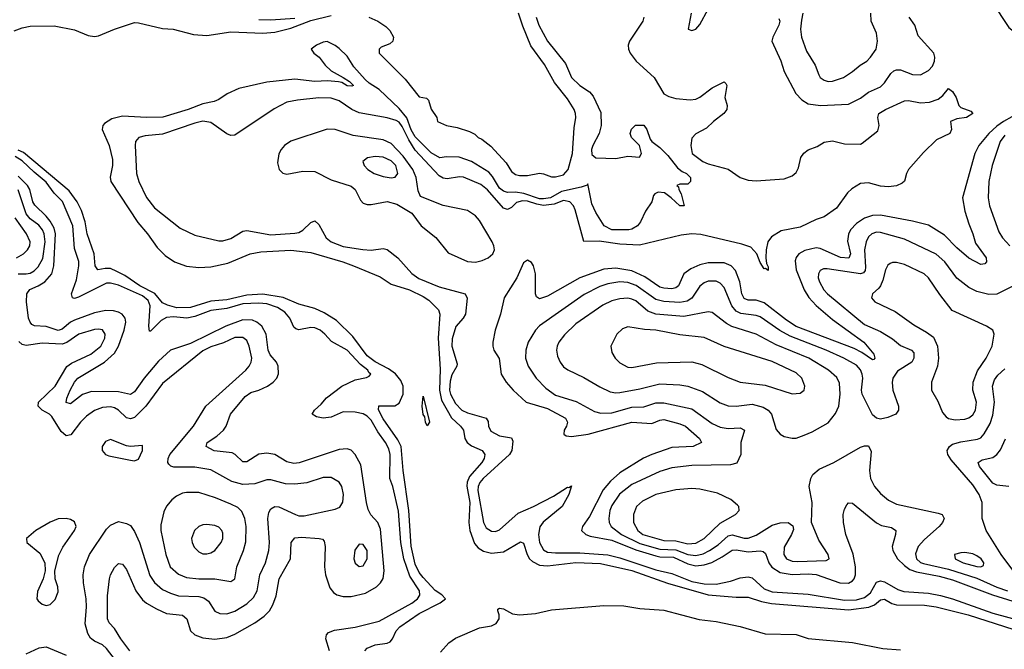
# Model space of a CAD drawing. Header units: inches. Extents: x 1173000 to 1307049, y 522583 to 678455.
# Tile 23 of 256: x 1192857 to 1197768, y 544038 to 547177. Entities that reach past the tile are written whole.
import ezdxf

# ---------------------------------------------------------------- set-up
doc = ezdxf.new("R2010")
doc.units = ezdxf.units.IN
doc.header["$MEASUREMENT"] = 0
doc.layers.add('B1594', color=7, linetype='Continuous')

msp = doc.modelspace()

# ---------------------------------------------------------------- linework, layer by layer
at = {"layer": 'B1594', "color": 5}
for points, elevation in [([(1197706, 547266), (1197790, 547139), (1197830, 547107.1), (1197870, 547095.9), (1198010, 547098.9), (1198108.8, 547108.8), (1198190, 547085.9), (1198250, 547081.8), (1198305.4, 547094.6), (1198390, 547124.7), (1198470, 547172.3), (1198490, 547177.3), (1198570, 547175.3), (1198627.1, 547192.9)], 720), ([(1192830, 547122.3), (1192870, 547137.3), (1192910, 547145.7), (1193030, 547147.5), (1193130, 547127.4), (1193199.1, 547099.1), (1193230, 547093.8), (1193250, 547097.3), (1193330, 547130.2), (1193430, 547162.8), (1193450, 547162), (1193570, 547133.1), (1193622, 547130), (1193724.2, 547104.2), (1193790, 547098.2), (1193910, 547117.2), (1194070, 547110.7), (1194130, 547114.8), (1194210, 547135.4), (1194310, 547172.8), (1194410, 547198.3)], 660), ([(1195433.6, 547190), (1195446.2, 547150), (1195490, 547071.2), (1195579.1, 546959.1), (1195608.9, 546888.9), (1195650.2, 546850), (1195698.4, 546818.4), (1195716.9, 546796.9), (1195755.2, 546715.2), (1195757.6, 546650), (1195747.2, 546610), (1195716, 546550), (1195709.6, 546530), (1195710, 546506), (1195730, 546488.9), (1195830, 546484.7), (1195890, 546497.6), (1195948, 546492), (1195958, 546510), (1195948.7, 546550), (1195908, 546590), (1195902, 546610), (1195908.4, 546631.6), (1195928.4, 546651.6), (1195970, 546651.3), (1195984.7, 546630), (1196002, 546582), (1196010.6, 546570.6), (1196050, 546541), (1196090, 546501), (1196138.5, 546438.5), (1196160.5, 546420.5), (1196182, 546410), (1196202, 546390), (1196202, 546370), (1196190, 546358), (1196150, 546358), (1196134, 546350), (1196143.6, 546343.6), (1196144, 546330), (1196156, 546310), (1196171, 546249), (1196150, 546249.6), (1196106.6, 546290), (1196073.5, 546313.5), (1196042, 546318), (1196024.7, 546310), (1196018.8, 546301.2), (1196010.5, 546270), (1195977.5, 546222.5), (1195953.4, 546170), (1195938.9, 546150), (1195910, 546133), (1195894.8, 546130), (1195810, 546129.2), (1195772.1, 546150), (1195730, 546216.4), (1195710, 546258.7), (1195690, 546359), (1195687.4, 546352.6), (1195657.9, 546342.1), (1195558.6, 546321.4), (1195504.1, 546290), (1195470, 546283.5), (1195450, 546283.7), (1195371.6, 546311.6), (1195330, 546316.9), (1195290, 546315.9), (1195270, 546322.3), (1195250, 546337.5), (1195215.6, 546395.6), (1195196.6, 546416.6), (1195110, 546469.8), (1195048.6, 546491.4), (1194986.4, 546493.6), (1194951.8, 546488.2), (1194910, 546514.3), (1194830, 546594), (1194810, 546627.7), (1194787.9, 546687.9), (1194750, 546735.1), (1194650, 546829.5), (1194600.6, 546860.6), (1194580, 546880), (1194523, 546943), (1194490, 546995.3), (1194450, 547034), (1194430, 547049.5), (1194390, 547069.2), (1194370, 547065.2), (1194338, 547050), (1194311, 547030), (1194324.7, 547010), (1194350.5, 546990.5), (1194380.7, 546950), (1194410, 546922.8), (1194471.3, 546890), (1194502, 546870), (1194522, 546850), (1194514, 546846), (1194490, 546847.8), (1194464.1, 546864.1), (1194447.2, 546867.2), (1194391.9, 546871.9), (1194330, 546869.1), (1194230, 546880.4), (1194090, 546866.6), (1193950, 546834.3), (1193891.4, 546808.6), (1193850, 546779.6), (1193826.8, 546770), (1193770, 546758), (1193697.1, 546730), (1193571.2, 546691.2), (1193490, 546689.9), (1193370, 546696.4), (1193317.5, 546682.5), (1193280.3, 546659.7), (1193272, 546650), (1193269.3, 546630), (1193302.8, 546550), (1193319.9, 546479.9), (1193319.6, 546450), (1193307.8, 546392.2), (1193311.4, 546370), (1193446.6, 546166.6), (1193494.2, 546110), (1193542.4, 546042.4), (1193582.4, 546002.4), (1193630, 545970.9), (1193689, 545949), (1193750, 545941.6), (1193810, 545945.5), (1193895.8, 545964.2), (1194007, 546010), (1194060.6, 546019.4), (1194210, 546028.9), (1194310, 546016.8), (1194469.1, 545970), (1194521.5, 545950), (1194655.3, 545895.3), (1194710, 545859.3), (1194800.7, 545830), (1194870, 545797.9), (1194898.5, 545778.5), (1194945.4, 545730), (1194953.4, 545710), (1194943.5, 545590), (1194954.9, 545434.9), (1194950.8, 545330), (1194960.5, 545280.5), (1195011.5, 545191.5), (1195056.3, 545150), (1195070.1, 545130.1), (1195077.9, 545090), (1195089.2, 545069.2), (1195110, 545052.2), (1195163.1, 545030), (1195176.9, 545010), (1195173.9, 544990), (1195162.3, 544970), (1195099.9, 544900.1), (1195089, 544871), (1195087.8, 544852.2), (1195102, 544770), (1195096.8, 544670), (1195102.4, 544630), (1195126, 544566), (1195144.1, 544544.1), (1195170, 544527.7), (1195210, 544518.1), (1195270, 544524.8), (1195354.1, 544574.1), (1195370, 544567.7), (1195388.4, 544510), (1195400.2, 544490), (1195415.4, 544475.4), (1195450, 544458.1), (1195490, 544454.7), (1195630, 544470.9), (1195754.1, 544465.9), (1195910, 544431.8), (1196088, 544368), (1196290, 544309.4), (1196430, 544297.5), (1196490, 544297.6), (1196556, 544276), (1196606.8, 544266.8), (1196990, 544234.4), (1197091.3, 544248.7), (1197120.2, 544259.8), (1197150, 544285.2), (1197170, 544287.8), (1197207.3, 544267.3), (1197230, 544260.5), (1197370, 544257.4), (1197428, 544250), (1197588, 544210), (1197950, 544093)], 660), ([(1195969.5, 547190), (1195965.2, 547170), (1195898.2, 547070), (1195891.3, 547050), (1195893, 547030), (1195901, 547010), (1195932.1, 546970), (1196021.9, 546890), (1196070, 546808.6), (1196095.2, 546795.2), (1196130, 546784.7), (1196201.8, 546778.2), (1196230, 546780.4), (1196250, 546790.7), (1196310, 546837.9), (1196370, 546867.2), (1196379.3, 546859.3), (1196384, 546850), (1196374.4, 546790), (1196384.7, 546750), (1196383.5, 546730), (1196369.2, 546710), (1196316.8, 546670), (1196282.9, 546637.1), (1196230, 546607.6), (1196210, 546587), (1196203.5, 546550), (1196210.9, 546510), (1196263.5, 546470), (1196290, 546458.9), (1196390, 546432.6), (1196450, 546390.4), (1196490, 546377.2), (1196530, 546373.8), (1196670, 546384.7), (1196710, 546399.2), (1196730, 546414.8), (1196740.8, 546439.2), (1196752.6, 546490), (1196767.3, 546512.7), (1196790, 546528), (1196834.7, 546545.3), (1196870, 546566.6), (1196910, 546573.4), (1196970, 546557.8), (1197050, 546557), (1197058.1, 546561.9), (1197136.6, 546623.4), (1197143.7, 546650), (1197136.9, 546690), (1197142.6, 546710), (1197174.5, 546730), (1197270, 546772.9), (1197290, 546774.3), (1197350, 546763.3), (1197394.2, 546765.8), (1197438, 546782), (1197461.1, 546798.9), (1197490, 546834.4), (1197510, 546819.3), (1197527, 546790), (1197541.3, 546750), (1197550, 546740.4), (1197601.4, 546721.4), (1197610.3, 546710), (1197578.8, 546690), (1197530, 546683.5), (1197498.8, 546670), (1197503.8, 546630), (1197495.5, 546610), (1197430, 546579.1), (1197364.7, 546515.3), (1197290.3, 546430), (1197279, 546410), (1197270, 546372.3), (1197258, 546362), (1197230, 546348.6), (1197190, 546343.6), (1197150, 546347.3), (1197090, 546364.1), (1197050, 546359.9), (1197006.4, 546333.6), (1196986.2, 546313.8), (1196930, 546238.3), (1196870, 546194.4), (1196830, 546181.4), (1196750, 546143.6), (1196655.5, 546124.5), (1196605.8, 546094.2), (1196588.4, 546070), (1196580.1, 546030), (1196578, 545990), (1196582.1, 545962.1), (1196590, 545944.7), (1196590, 545926.9), (1196576.9, 545936.9), (1196570, 545935.6), (1196550, 545967.6), (1196534, 546010), (1196502.7, 546042.7), (1196458.6, 546058.6), (1196253.8, 546106.2), (1196210, 546109.9), (1196156.6, 546103.4), (1195947.6, 546052.4), (1195850, 546058.9), (1195746.9, 546073.1), (1195670.9, 546070.9), (1195628.1, 546230), (1195619.9, 546250), (1195600.3, 546270), (1195570, 546276.7), (1195522.3, 546257.7), (1195470, 546251.6), (1195436.9, 546256.9), (1195390, 546272.5), (1195365.5, 546274.5), (1195334.4, 546265.6), (1195310, 546241.7), (1195290, 546231.2), (1195270, 546237.8), (1195190, 546329.5), (1195156.3, 546356.3), (1195070, 546392.2), (1195050, 546394.3), (1194990, 546383.2), (1194970, 546387.4), (1194950, 546398.6), (1194830, 546527), (1194797.8, 546577.8), (1194765.1, 546645.1), (1194750, 546665.7), (1194735.5, 546675.5), (1194690, 546688.9), (1194550, 546713.2), (1194513.6, 546730), (1194450, 546772.8), (1194410, 546786.7), (1194350, 546788.2), (1194243.6, 546776.4), (1194190, 546765.5), (1194126.2, 546733.8), (1193930, 546601.4), (1193910, 546600.6), (1193890, 546607.9), (1193810, 546665.4), (1193770, 546671.7), (1193730, 546662.2), (1193570, 546605.9), (1193482.4, 546597.6), (1193452.2, 546590), (1193435.4, 546570), (1193433.5, 546550), (1193439.8, 546410), (1193450.9, 546370), (1193490.6, 546290.6), (1193530, 546239.7), (1193657.4, 546137.4), (1193730, 546102.7), (1193850, 546075.2), (1193870, 546075), (1193910, 546087.1), (1193970, 546123.6), (1193990, 546126.9), (1194110, 546104.2), (1194230, 546112.6), (1194250, 546116.6), (1194270, 546127.2), (1194310, 546166.2), (1194330, 546174.4), (1194350, 546156), (1194386.4, 546090), (1194410, 546069.1), (1194470, 546046.9), (1194568.8, 546031.2), (1194610, 546028.6), (1194670, 546037.2), (1194690, 546031.9), (1194742.7, 545990), (1194812.7, 545912.7), (1194847.3, 545887.4), (1194950, 545845.4), (1195079, 545810), (1195088.8, 545788.8), (1195080.1, 545710), (1195069, 545690), (1195032.2, 545647.8), (1195014, 545586), (1195012.3, 545550), (1195038.5, 545461.5), (1195038, 545450), (1195012.7, 545407.3), (1195004.2, 545375.8), (1195000.9, 545330), (1195005.7, 545310), (1195030, 545263.4), (1195062.5, 545230), (1195090, 545216.4), (1195183.9, 545190), (1195193.5, 545173.5), (1195196.1, 545150), (1195206.5, 545126.5), (1195250, 545101.9), (1195310, 545092.1), (1195316.7, 545076.7), (1195311.3, 545030), (1195300.1, 545010), (1195168.7, 544890), (1195152.6, 544870), (1195143.8, 544850), (1195141.6, 544830), (1195169.6, 544670), (1195184.4, 544644.4), (1195210, 544627.5), (1195230, 544625.3), (1195250, 544633.2), (1195343, 544717), (1195420.2, 544750), (1195518.8, 544801.2), (1195590, 544847.2), (1195595.5, 544844.5), (1195610, 544852.7), (1195596, 544810), (1195563, 544750), (1195467.3, 544672.7), (1195450.6, 544649.4), (1195444.6, 544610), (1195450.4, 544570), (1195470, 544533.9), (1195490, 544522.9), (1195530, 544518.8), (1195650, 544519.5), (1195790, 544509.4), (1195850, 544493.9), (1196030, 544433.9), (1196110, 544416.6), (1196210, 544376.7), (1196270, 544363.8), (1196330, 544363.6), (1196402.5, 544377.5), (1196450, 544394.6), (1196490, 544399), (1196510, 544394.8), (1196570, 544340.1), (1196610, 544324.9), (1196790, 544313.8), (1196970, 544282.9), (1197030, 544284.2), (1197070, 544295.9), (1197100.3, 544319.7), (1197130, 544372.5), (1197150, 544380.3), (1197170, 544374.2), (1197236.2, 544336.2), (1197266, 544326), (1197390, 544317.5), (1197450, 544306.6), (1197510, 544289.8), (1197710, 544219.1), (1197870, 544174.4)], 680), ([(1194599.1, 547190), (1194644, 547170), (1194683.4, 547143.4), (1194702.8, 547122.8), (1194721, 547090), (1194718, 547070), (1194703.4, 547056.6), (1194660.3, 547039.7), (1194650.7, 547030), (1194650.5, 547010), (1194780.5, 546880.5), (1194850, 546792.7), (1194886.8, 546786.8), (1194896.8, 546776.8), (1194910, 546732), (1194938, 546690), (1194941, 546670), (1194986, 546650), (1195039.6, 546639.6), (1195099.9, 546619.9), (1195126.5, 546606.5), (1195143, 546590), (1195162, 546582), (1195206.5, 546546.5), (1195283.9, 546463.9), (1195310, 546420.7), (1195330, 546405.8), (1195350, 546400.4), (1195390, 546400.7), (1195450, 546411.8), (1195470, 546409.6), (1195510, 546394), (1195530, 546393.5), (1195570, 546404.2), (1195592.5, 546430), (1195613.7, 546510), (1195621.8, 546638.2), (1195630.5, 546689.5), (1195629.8, 546710), (1195622, 546730), (1195590, 546783.2), (1195525, 546865), (1195473.9, 546953.9), (1195406.7, 547046.7), (1195366, 547146), (1195345.3, 547210)], 660), ([(1196206.4, 547210), (1196191.3, 547130), (1196210, 547123), (1196228.7, 547130), (1196250, 547153), (1196290.6, 547229.4)], 720), ([(1196643.9, 547183.9), (1196647.5, 547170), (1196643.4, 547150), (1196613.6, 547090), (1196608.6, 547070), (1196652.4, 546972.4), (1196670, 546919.5), (1196728.7, 546808.7), (1196758, 546778), (1196790, 546758.6), (1196850.6, 546749.4), (1196990, 546756.3), (1197050, 546786.7), (1197090, 546816.3), (1197150, 546842.3), (1197170, 546863.2), (1197201.4, 546910), (1197217.4, 546922.6), (1197230, 546928), (1197250, 546928.2), (1197310, 546903.6), (1197350, 546902.9), (1197390, 546924.2), (1197410, 546946), (1197419.2, 546970), (1197420.8, 546990), (1197415.5, 547010), (1197337.4, 547097.4), (1197321.1, 547150), (1197293.8, 547190)], 720), ([(1196762.2, 547210), (1196755.4, 547175.4), (1196751.3, 547130), (1196755.6, 547090), (1196780.4, 547020.4), (1196823.8, 546950), (1196841.9, 546901.9), (1196850, 546889.3), (1196870, 546875.9), (1196890, 546870.1), (1196910, 546870.8), (1196965.7, 546890), (1197010, 546918.5), (1197048.8, 546951.2), (1197081.3, 546970), (1197101.1, 546990), (1197128.5, 547030), (1197135.6, 547070), (1197129.7, 547110), (1197103.4, 547170), (1197101.3, 547210)], 740), ([(1194050, 547178.8), (1194110, 547177.2), (1194230, 547184.6)], 680), ([(1197930, 546762.2), (1197764, 546670), (1197730, 546646.6), (1197690.8, 546610), (1197641.3, 546550), (1197620.4, 546510), (1197559.8, 546290), (1197570, 546223.1), (1197590, 546159.5), (1197611.4, 546110), (1197623.4, 546063.4), (1197676.9, 545990), (1197678.9, 545970), (1197670, 545959.7), (1197650, 545956.8), (1197590, 545988.4), (1197530, 546039.5), (1197470, 546103), (1197390, 546152.8), (1197310, 546173.2), (1197150, 546203.1), (1197110, 546201.3), (1197070, 546188), (1197030, 546162), (1197000.6, 546130), (1196991.1, 546108.9), (1196986.2, 546073.8), (1196999.9, 546010), (1196991.8, 545988.2), (1196950, 545991.4), (1196850, 546036.7), (1196830, 546039.5), (1196773.4, 546026.6), (1196742.5, 546010), (1196728.9, 545991.1), (1196725.3, 545974.7), (1196729.3, 545930), (1196768.9, 545830), (1196792.2, 545792.2), (1196830, 545752), (1196910, 545682.8), (1197066.9, 545570), (1197116.2, 545510), (1197122, 545490), (1197116.7, 545483.3), (1197110, 545481), (1197057.6, 545517.6), (1197018.2, 545538.2), (1196730, 545646.9), (1196680.9, 545679.1), (1196570, 545766), (1196530, 545778.6), (1196490, 545778.3), (1196470, 545787), (1196458.6, 545810), (1196449.5, 545870), (1196427.3, 545927.3), (1196406, 545950), (1196370, 545965.1), (1196290, 545964.8), (1196250, 545954.7), (1196204.6, 545935.4), (1196170.1, 545909.9), (1196142.3, 545850), (1196130, 545840.4), (1196110, 545835.9), (1196070, 545838.4), (1196050, 545844.5), (1195975.4, 545895.4), (1195910, 545924.9), (1195830, 545938.1), (1195770, 545933.6), (1195650.1, 545889.9), (1195490, 545798.7), (1195450, 545785), (1195435.2, 545795.2), (1195429.9, 545809.9), (1195429.8, 545910), (1195419.7, 545950), (1195410, 545967.3), (1195390, 545977.6), (1195370, 545964.5), (1195336.1, 545890), (1195273.4, 545790), (1195255.1, 545710), (1195229.1, 545630), (1195217.5, 545570), (1195216.3, 545550), (1195222.7, 545530), (1195248.3, 545488.3), (1195257.8, 545410), (1195283.5, 545370), (1195318.6, 545330), (1195383.6, 545270), (1195490, 545239.6), (1195579.7, 545190), (1195589.4, 545170), (1195584.7, 545150), (1195573.1, 545130), (1195570.5, 545110.5), (1195582.8, 545102.8), (1195610, 545099.7), (1195691.5, 545111.5), (1195909.9, 545170.1), (1196010, 545164.1), (1196050, 545181.2), (1196070, 545183.4), (1196150, 545161.6), (1196177.1, 545150), (1196247.3, 545090), (1196256.9, 545070), (1196216.3, 545050), (1196110, 545044.3), (1196009.2, 545010), (1195968.2, 544991.8), (1195850, 544917.2), (1195803.1, 544876.9), (1195767.5, 544832.5), (1195699, 544701), (1195664.2, 544650), (1195659.3, 544630), (1195680.2, 544610), (1195702.2, 544602.2), (1195810, 544582.4), (1195930, 544534.6), (1196030, 544503.4), (1196050, 544498.5), (1196117.5, 544497.5), (1196190, 544463.7), (1196230, 544455), (1196270, 544458.6), (1196308.5, 544471.5), (1196361.4, 544498.6), (1196410, 544532.2), (1196430, 544534.8), (1196490, 544523.6), (1196550, 544529.7), (1196565.5, 544525.5), (1196575.9, 544515.9), (1196593.8, 544470), (1196607.9, 544447.9), (1196650, 544421.8), (1196710, 544411.1), (1196790, 544415), (1196830, 544411.4), (1196947.5, 544370), (1196990, 544368.2), (1197010, 544378.7), (1197019.2, 544390), (1197025.2, 544410), (1197024.9, 544450), (1197013.3, 544513.3), (1196976.8, 544610), (1196965.7, 544670), (1196964.2, 544710), (1196970, 544736.3), (1196981.8, 544758.2), (1196990, 544768.4), (1197010, 544767.2), (1197130, 544668.4), (1197155, 544655), (1197205, 544645), (1197226.3, 544630), (1197225, 544610), (1197208.5, 544551.5), (1197211.3, 544530), (1197235, 544490), (1197270, 544455.4), (1197296.8, 544436.8), (1197330, 544423.6), (1197442.8, 544402.8), (1197510, 544384.2), (1197708.1, 544310), (1197810, 544278.4)], 720), ([(1197770, 546601.3), (1197747.7, 546570), (1197706.7, 546450), (1197690.7, 546370), (1197686.4, 546290), (1197694.1, 546250), (1197740.2, 546120.2), (1197759, 546090), (1197794.6, 546050)], 740), ([(1194579.1, 544030), (1194590, 544043.7), (1194630, 544060.2), (1194690, 544068), (1194704.3, 544075.7), (1194716.5, 544090), (1194734.4, 544130), (1194753.8, 544150), (1194850, 544216.8), (1194954.3, 544270), (1194980.7, 544290), (1194963, 544310), (1194930, 544331.6), (1194870, 544395.5), (1194850, 544421.9), (1194830, 544463.2), (1194810, 544552), (1194798.1, 544730), (1194770, 544929.2), (1194760.1, 545050), (1194743.3, 545083.3), (1194670, 545187), (1194647.3, 545232.7), (1194648.3, 545251.7), (1194727.7, 545252.3), (1194750, 545264.9), (1194769.4, 545310), (1194770.3, 545350), (1194758.7, 545378.7), (1194731.4, 545411.4), (1194696.2, 545436.2), (1194630, 545470.9), (1194590, 545502), (1194518.4, 545598.4), (1194436.8, 545676.8), (1194376.1, 545716.1), (1194330, 545737), (1194250, 545758.9), (1194172, 545792), (1194070, 545808.2), (1193990, 545803.4), (1193890, 545780.3), (1193810, 545773.4), (1193710, 545742), (1193640.4, 545740.4), (1193593.7, 545753.7), (1193570, 545765.8), (1193531.6, 545811.6), (1193456.6, 545850), (1193381.5, 545901.5), (1193342.6, 545922.6), (1193310, 545936.3), (1193283, 545937), (1193247.6, 545930), (1193234.6, 545950), (1193229.4, 546010), (1193193.8, 546110), (1193184.1, 546170), (1193166, 546226), (1193144.3, 546270), (1193103.6, 546323.6), (1192875.7, 546515.7), (1192850, 546527.7)], 660), ([(1194401.9, 544030), (1194383.4, 544090), (1194386.6, 544110), (1194398.1, 544121.9), (1194427.1, 544132.9), (1194530, 544148.1), (1194650, 544177.6), (1194812.6, 544267.4), (1194841.6, 544290), (1194852.2, 544307.8), (1194851.6, 544330), (1194803.4, 544403.4), (1194772.9, 544490), (1194758.6, 544570), (1194746.8, 544726.8), (1194718.1, 544850), (1194703.6, 544890), (1194705.5, 545010), (1194698, 545038), (1194681.7, 545070), (1194643, 545123), (1194610, 545179.9), (1194590, 545200.1), (1194570, 545211.8), (1194530, 545221.2), (1194470, 545222.8), (1194410, 545196.3), (1194370.5, 545190.5), (1194337, 545197), (1194315.8, 545210), (1194327.6, 545230), (1194360.4, 545259.6), (1194387.8, 545292.2), (1194463.5, 545350), (1194530, 545382), (1194587.4, 545392.6), (1194600.5, 545399.5), (1194607.8, 545410), (1194598, 545418), (1194592.9, 545430), (1194557.7, 545457.7), (1194490, 545530.5), (1194412.4, 545572.4), (1194379.8, 545610), (1194355.8, 545630), (1194330, 545640.7), (1194310, 545643.2), (1194250, 545631), (1194235.3, 545635.3), (1194225.1, 545645), (1194204.9, 545690), (1194179.3, 545719.3), (1194142.6, 545742.6), (1194090, 545761.4), (1194050, 545764.6), (1193970, 545761.1), (1193890, 545738.2), (1193810, 545727.1), (1193730, 545698.3), (1193690.3, 545689.7), (1193624.3, 545695.7), (1193590, 545692.5), (1193563.1, 545676.9), (1193510, 545624.4), (1193504.2, 545624.2), (1193500.7, 545650), (1193507.9, 545750), (1193497.6, 545777.6), (1193470, 545800.4), (1193350, 545854), (1193310, 545864.5), (1193290, 545863.5), (1193150, 545793.5), (1193130, 545787.9), (1193120.5, 545790), (1193115.9, 545810), (1193140.3, 545879.7), (1193152.8, 545950), (1193151.6, 545971.6), (1193130, 546037), (1193121.7, 546150), (1193070.5, 546270.5), (1193030, 546312.8), (1192990, 546367.8), (1192930, 546416.6), (1192870, 546474.2), (1192835, 546495)], 680), ([(1193407.3, 544030), (1193361.3, 544090), (1193330, 544142.6), (1193303.7, 544170), (1193294.9, 544190), (1193294.5, 544305.5), (1193305, 544390), (1193310.7, 544410), (1193330, 544445.3), (1193350, 544465.7), (1193370, 544462.3), (1193390, 544435.3), (1193436.6, 544330), (1193470, 544285.1), (1193490, 544268.1), (1193539.3, 544239.3), (1193590, 544217.1), (1193670, 544208.5), (1193690.7, 544190.7), (1193708.4, 544130), (1193730, 544110.2), (1193770, 544095.3), (1193830, 544088.9), (1193890, 544097.2), (1193930, 544113.9), (1194029.5, 544170.5), (1194076.1, 544203.9), (1194104, 544230), (1194120.3, 544259.7), (1194135.6, 544304.4), (1194151.2, 544390), (1194208.1, 544490), (1194211.4, 544570), (1194230, 544593.7), (1194263.2, 544596.8), (1194351.3, 544591.3), (1194367.2, 544587.2), (1194376.6, 544576.6), (1194381.4, 544550), (1194377.8, 544450), (1194381.7, 544410), (1194404, 544344), (1194421.8, 544321.8), (1194438.9, 544310), (1194470, 544301.7), (1194510, 544301.3), (1194582.1, 544317.9), (1194637.5, 544350), (1194657.4, 544370), (1194669.5, 544390.5), (1194674.2, 544430), (1194656.5, 544636.5), (1194644, 544670), (1194609.3, 544709.3), (1194595.1, 544735.1), (1194586.2, 544770), (1194558.3, 544958.3), (1194530, 545009.8), (1194510, 545031.4), (1194490, 545038.5), (1194450, 545034.5), (1194251.6, 544968.4), (1194224.3, 544964.3), (1194190, 544972.2), (1194130, 545008.7), (1194090, 545016.7), (1194050, 545011.1), (1193990, 544972.8), (1193970, 544973.3), (1193932.2, 545010), (1193917.3, 545017.3), (1193827.9, 545027.9), (1193787.4, 545050), (1193792, 545070), (1193839.9, 545100.1), (1193873.7, 545130), (1193886.3, 545150), (1193908, 545210), (1193981.3, 545298.7), (1194010, 545318), (1194050, 545330.1), (1194093.1, 545350), (1194122.2, 545370), (1194139.8, 545390), (1194148.5, 545411.5), (1194147.1, 545450), (1194137.6, 545470), (1194107, 545507), (1194096, 545530), (1194086, 545610), (1194064.5, 545650), (1194040.2, 545670), (1194019.2, 545679.2), (1193970, 545680.3), (1193885.4, 545650), (1193710, 545562.7), (1193610.2, 545530), (1193550, 545474.8), (1193477.6, 545390), (1193430, 545321.3), (1193410, 545308), (1193350, 545321.3), (1193215.8, 545324.2), (1193171.3, 545308.7), (1193110, 545262), (1193090, 545268), (1193092, 545290), (1193108.5, 545330), (1193129.9, 545370), (1193147.6, 545390), (1193281.1, 545470), (1193330, 545515), (1193350.6, 545550), (1193379.1, 545630), (1193386.7, 545670), (1193383.4, 545690), (1193369.1, 545709.1), (1193350, 545719.4), (1193326, 545726), (1193287.1, 545727.1), (1193230, 545715.6), (1193130, 545679.5), (1193110, 545669.9), (1193070, 545634.7), (1193050, 545628.3), (1192990, 545647.4), (1192930.7, 545650.7), (1192918.3, 545658.3), (1192908.9, 545668.9), (1192902.1, 545690), (1192891.6, 545770), (1192892.7, 545810), (1192907.2, 545832.8), (1192949.9, 545850), (1192983.2, 545870), (1193017.5, 545910), (1193027.3, 545950), (1193036.7, 546110), (1193030, 546137.2), (1193010, 546172.5), (1192990, 546197.5), (1192932.3, 546252.3), (1192923.7, 546270), (1192908.6, 546330), (1192896.8, 546350), (1192850, 546397.2)], 720), ([(1192849.4, 545910), (1192890, 545909.6), (1192910, 545914.1), (1192930, 545925.5), (1192950, 545944.4), (1192972.5, 545987.5), (1192985, 546070), (1192979.1, 546110), (1192970.6, 546130), (1192952.3, 546152.3), (1192910, 546185.3), (1192890.3, 546210), (1192850, 546328.5)], 740), ([(1192841.7, 545990), (1192876.8, 546010), (1192897, 546030), (1192907.9, 546050), (1192909.9, 546070), (1192891.4, 546110), (1192834.7, 546190)], 760), ([(1197810.7, 545849.3), (1197730, 545808.2), (1197690, 545806.6), (1197630, 545822.8), (1197590, 545842.7), (1197530, 545888.5), (1197471.7, 545970), (1197427.7, 546007.7), (1197270, 546082.5), (1197150, 546117.2), (1197130, 546117.5), (1197106.5, 546110), (1197090, 546094.2), (1197077.9, 546070), (1197070.1, 546030), (1197075.7, 545944.3), (1197073.4, 545926.6), (1197065, 545915), (1197049.6, 545910.4), (1196884.7, 545935.3), (1196865.4, 545934.6), (1196850, 545926.9), (1196840.9, 545910), (1196840.1, 545890), (1196845.9, 545870), (1196867.6, 545830), (1196885.3, 545810), (1197070, 545658.3), (1197150, 545623.5), (1197210, 545586.3), (1197250, 545553.1), (1197304.9, 545530), (1197315.9, 545515.9), (1197317.2, 545490), (1197306.7, 545470), (1197235.5, 545424.5), (1197212.1, 545390), (1197208.6, 545368.6), (1197211.9, 545330), (1197240.3, 545250), (1197239.1, 545230), (1197226.8, 545210), (1197186.8, 545193.2), (1197150, 545186), (1197130, 545191.1), (1197110, 545207.6), (1197059.1, 545310), (1197054.9, 545330), (1197061.9, 545390), (1197059.1, 545410), (1197050, 545431.9), (1197030, 545454.3), (1196967.5, 545490), (1196879.8, 545530), (1196699.1, 545599.1), (1196648, 545628), (1196550, 545695.8), (1196530, 545702.7), (1196453.2, 545713.3), (1196430, 545723.5), (1196409.1, 545750), (1196370, 545841.6), (1196350, 545863), (1196330, 545873.7), (1196290, 545874), (1196270, 545865.2), (1196250, 545848), (1196210, 545789.4), (1196185.6, 545774.4), (1196150, 545766.9), (1196070, 545772.2), (1196030, 545783.1), (1195931.6, 545851.6), (1195890, 545867.2), (1195850, 545870.6), (1195790, 545861.2), (1195750, 545846.4), (1195672.7, 545807.3), (1195450, 545650.6), (1195429.4, 545630), (1195393.7, 545570), (1195381.1, 545530), (1195379.4, 545490), (1195392.5, 545450), (1195433.5, 545390), (1195480.9, 545340.9), (1195530, 545304.6), (1195633.2, 545273.3), (1195723.2, 545223.2), (1195755.3, 545215.3), (1195810, 545217.7), (1195910, 545245.4), (1195970, 545247.5), (1196030, 545266.6), (1196070, 545267.6), (1196210, 545236.8), (1196310, 545164.2), (1196350, 545146.3), (1196390, 545139.6), (1196450, 545141.7), (1196471.5, 545131.5), (1196453.7, 545070), (1196453.4, 545010), (1196433.5, 544966.5), (1196402.4, 544957.6), (1196210, 544954.9), (1196110, 544942.9), (1196050, 544923.9), (1195910, 544860.4), (1195848.9, 544811.1), (1195810, 544754.4), (1195801, 544730), (1195795.3, 544690), (1195797, 544670), (1195806.6, 544650), (1195858.1, 544610), (1195950, 544565.5), (1196050, 544537.7), (1196130, 544534.7), (1196190, 544510.6), (1196230, 544506.3), (1196265.9, 544514.1), (1196297.9, 544530), (1196340.8, 544559.2), (1196390, 544604), (1196410, 544609.7), (1196470, 544592.8), (1196490, 544591.7), (1196530, 544606.5), (1196610, 544656.8), (1196650, 544669.5), (1196690, 544670.2), (1196713.6, 544653.6), (1196715.8, 544635.8), (1196706.7, 544610), (1196670, 544546.6), (1196668.9, 544510), (1196681.6, 544490), (1196710, 544478.1), (1196736, 544475.9), (1196878.6, 544481.4), (1196894.7, 544490), (1196889.7, 544510), (1196842.2, 544582.2), (1196805.7, 544670), (1196808.7, 544770), (1196794.2, 544850), (1196802.4, 544890), (1196812, 544910), (1196844.3, 544935.7), (1196918, 544970), (1197050, 545045.3), (1197070, 545053.4), (1197090, 545053), (1197103.6, 545023.6), (1197094.6, 544930), (1197099.5, 544890), (1197119.8, 544850), (1197150, 544814.3), (1197190, 544781.3), (1197230, 544761.2), (1197437.6, 544717.6), (1197457.3, 544710), (1197468.2, 544690), (1197459.5, 544670), (1197442.8, 544650), (1197370, 544585.3), (1197338.6, 544550), (1197325.3, 544514.7), (1197330.1, 544490), (1197350, 544471.6), (1197365.4, 544465.4), (1197490, 544438), (1197630, 544393.5), (1197730, 544348.2), (1197782.7, 544330)], 740), ([(1193391.6, 543910), (1193290, 544042.2), (1193270, 544060.7), (1193230, 544079.1), (1193210, 544094), (1193196.6, 544116.6), (1193184.3, 544164.3), (1193190.9, 544250), (1193188.8, 544290), (1193175, 544370), (1193174.7, 544410), (1193180.9, 544450), (1193205.7, 544510), (1193290, 544637.3), (1193310, 544656.5), (1193350, 544676), (1193390, 544666), (1193410, 544655.5), (1193430, 544625.3), (1193454.7, 544570), (1193506.3, 544406.3), (1193530, 544371.7), (1193570, 544337), (1193610, 544317.2), (1193650, 544305.5), (1193750, 544301), (1193775, 544295), (1193798.7, 544278.7), (1193830, 544228.4), (1193855.9, 544215.9), (1193890, 544214.8), (1193930, 544227.9), (1193990, 544265.4), (1194023.2, 544296.8), (1194042.1, 544330), (1194054.8, 544410), (1194083.9, 544470), (1194099.6, 544530), (1194102.8, 544570), (1194095, 544690), (1194099.9, 544720.1), (1194110, 544738.9), (1194130, 544750.3), (1194150, 544749.2), (1194232.2, 544710), (1194250, 544704.2), (1194276.7, 544703.3), (1194430, 544736.1), (1194453.2, 544746.8), (1194468.7, 544771.3), (1194472.4, 544810), (1194463.8, 544850), (1194450, 544872.1), (1194410, 544894.2), (1194370, 544894.5), (1194290, 544868.6), (1194230, 544861.7), (1194182.6, 544862.6), (1194110, 544882.4), (1194090, 544882.4), (1194030, 544863.7), (1193970, 544859.9), (1193914.8, 544874.8), (1193810, 544932.4), (1193730, 544946.8), (1193626.6, 544946.6), (1193610.5, 544950.5), (1193600.8, 544960.8), (1193596.2, 544970), (1193597.5, 544990), (1193606.6, 545010), (1193724.5, 545150), (1193785.5, 545250), (1193985.8, 545430), (1194002.5, 545450), (1194012.2, 545470), (1194015, 545490), (1194002.5, 545550), (1193990, 545577.6), (1193970, 545593.2), (1193930, 545592.1), (1193873.3, 545566.7), (1193810, 545547), (1193770, 545526.1), (1193570, 545364), (1193486.5, 545250), (1193430, 545193.9), (1193410, 545187.8), (1193390, 545192.1), (1193350, 545229.9), (1193330, 545242.3), (1193310, 545247.3), (1193270, 545243.8), (1193231, 545229), (1193190, 545200.2), (1193160.1, 545170), (1193112.9, 545107.1), (1193090, 545101.9), (1193063.7, 545123.7), (1193018.4, 545198.4), (1193006.5, 545210), (1192969.8, 545230), (1192950, 545249.8), (1192951.9, 545270), (1193034.2, 545350), (1193091.8, 545448.2), (1193115.2, 545464.8), (1193212.3, 545510), (1193261.7, 545550), (1193281.9, 545590), (1193282.9, 545610), (1193270, 545630.6), (1193250, 545634.6), (1193230, 545632.5), (1193152.8, 545610), (1193091.8, 545568.2), (1193070, 545559.7), (1192970, 545564.2), (1192890, 545552.7), (1192870, 545557.2), (1192853.7, 545573.7)], 740), ([(1197870, 544353.3), (1197752.5, 544510), (1197677.4, 544630), (1197656.4, 544690), (1197656.9, 544770), (1197641.4, 544810), (1197610, 544858.2), (1197502.4, 544982.4), (1197485.4, 545010), (1197482.9, 545030), (1197493.8, 545050), (1197510, 545060.6), (1197550, 545073), (1197634.7, 545085.3), (1197650, 545092.7), (1197667.8, 545112.2), (1197696.8, 545163.2), (1197710, 545204.9), (1197718.5, 545270), (1197708.2, 545350), (1197718.2, 545381.8), (1197734.6, 545405.4), (1197770, 545436.2)], 740), ([(1197790, 544850.7), (1197730, 544856), (1197710, 544866.9), (1197644.5, 544950), (1197636.8, 544970), (1197656.9, 544983.1), (1197710, 544995.1), (1197731, 545009), (1197748.1, 545031.9), (1197772.7, 545087.3)], 720), ([(1194955.6, 544024.4), (1194997.3, 544070), (1195030, 544093.4), (1195150, 544144.6), (1195210, 544154.4), (1195233.8, 544166.2), (1195249.2, 544190), (1195248.5, 544210), (1195241.4, 544230), (1195242.4, 544237.6), (1195250, 544243.7), (1195270, 544240.5), (1195315.7, 544215.7), (1195350, 544210.6), (1195430, 544216.2), (1195510, 544234.7), (1195770, 544255.7), (1195870, 544254.1), (1195950, 544241.6), (1196070, 544233.6), (1196246.4, 544186.4), (1196330, 544176.4), (1196450, 544151.2), (1196574.7, 544114.7), (1196730, 544112), (1196790, 544092.6), (1197010, 544071.6), (1197162.4, 544042.4), (1197250, 544035.5)], 640), ([(1192890, 544016.1), (1192954, 544046), (1192990, 544050.9), (1193089.6, 544009.6)], 740)]:
    msp.add_lwpolyline(points, dxfattribs=dict(at, elevation=elevation))
for points, elevation in [([(1194390, 546631.6), (1194210, 546572.5), (1194177.8, 546550), (1194160.9, 546530), (1194150, 546509.4), (1194143.6, 546463.6), (1194151, 546431), (1194170, 546411.7), (1194190, 546407.2), (1194270, 546422), (1194330, 546420.4), (1194410, 546379.1), (1194510, 546348), (1194530.7, 546330), (1194557, 546277), (1194570, 546262), (1194590, 546255.6), (1194610, 546256.6), (1194690, 546270.7), (1194737.4, 546257.4), (1194813.5, 546213.5), (1194859.8, 546150), (1194932, 546092), (1194994.2, 546014.2), (1195090, 545971.9), (1195130, 545967.7), (1195163.9, 545976.1), (1195193.5, 545990), (1195217.1, 546010), (1195224.5, 546030), (1195222.1, 546050), (1195213.2, 546070), (1195150, 546176.8), (1195130, 546199.6), (1195090, 546225.3), (1194970, 546250.8), (1194856.6, 546296.7), (1194844.2, 546324.2), (1194834.2, 546390), (1194817.6, 546430), (1194770, 546497.4), (1194710, 546559.4), (1194670, 546578.6), (1194519.9, 546599.9), (1194430, 546629.4)], 720), ([(1194630, 546494.8), (1194591.5, 546488.4), (1194568, 546470), (1194575.8, 546450), (1194593.7, 546430), (1194624.9, 546410), (1194670, 546395), (1194710, 546388.6), (1194730, 546391.8), (1194743.1, 546410), (1194732.9, 546450), (1194710, 546473.7), (1194670, 546491.8)], 740), ([(1197210, 545967.2), (1197198, 545962), (1197186.7, 545953.3), (1197174.4, 545930), (1197161.8, 545878.2), (1197149.6, 545850.4), (1197142, 545838), (1197110.5, 545810), (1197106, 545790), (1197121.6, 545770), (1197222.9, 545722.9), (1197315.7, 545655.7), (1197380.1, 545620.1), (1197414.4, 545594.4), (1197434.8, 545550), (1197439.8, 545490), (1197433.7, 545450), (1197404.2, 545370), (1197404.7, 545330), (1197436.1, 545276.1), (1197459.3, 545219.3), (1197477.5, 545197.5), (1197490, 545189.2), (1197521.7, 545181.7), (1197570, 545185), (1197590, 545191.7), (1197610, 545207.1), (1197623.8, 545230), (1197628.2, 545270), (1197610.5, 545330), (1197613.1, 545370), (1197633.2, 545426.8), (1197676.8, 545490), (1197706.6, 545550), (1197716.9, 545610), (1197709.7, 545629.7), (1197679.5, 545650), (1197507.8, 545727.8), (1197446.6, 545806.6), (1197390, 545889.7), (1197368.2, 545910), (1197270, 545956.2), (1197230, 545966.8)], 760), ([(1195890, 545789), (1195850, 545786), (1195810, 545775), (1195765.9, 545754.1), (1195630, 545660.5), (1195573.6, 545606.4), (1195546.8, 545570), (1195538.5, 545550), (1195534.8, 545530), (1195539.6, 545499.6), (1195552.1, 545470), (1195570, 545446.9), (1195590.7, 545430.8), (1195670, 545394), (1195750, 545346.6), (1195802.4, 545322.4), (1195830, 545317.5), (1195850, 545319.2), (1195950, 545336.3), (1196050, 545361.6), (1196150, 545356.2), (1196190, 545349.6), (1196263.2, 545323.2), (1196350, 545267.2), (1196390, 545252.9), (1196430, 545250.8), (1196510, 545260.6), (1196565.3, 545245.3), (1196590.4, 545230.4), (1196606.9, 545210), (1196630, 545133.4), (1196650.4, 545110), (1196670, 545099.1), (1196710, 545090.2), (1196730, 545091.3), (1196770, 545106), (1196810, 545121.8), (1196890, 545167.1), (1196925.7, 545214.3), (1196941.6, 545250), (1196949.2, 545310), (1196945.5, 545365.5), (1196932.9, 545392.9), (1196891.6, 545430), (1196792.3, 545490), (1196630, 545555.9), (1196530, 545609.9), (1196408.3, 545648.3), (1196382.3, 545662.3), (1196310, 545717), (1196290, 545720.5), (1196170, 545696.8), (1196030, 545709.6), (1195990, 545724.5), (1195930, 545775), (1195910, 545784.7)], 760), ([(1195890, 545645.4), (1195864.1, 545635.9), (1195835.8, 545610), (1195804.6, 545550), (1195810, 545518.8), (1195827.4, 545490), (1195850, 545466.9), (1195890, 545444.6), (1195910, 545442.7), (1196033, 545467.1), (1196210, 545471), (1196259, 545459), (1196390, 545393.8), (1196449.6, 545369.6), (1196574.6, 545354.6), (1196710, 545311.3), (1196750, 545314.9), (1196769.6, 545330), (1196773.1, 545350), (1196758.4, 545390), (1196730, 545416.5), (1196610, 545473.8), (1196370, 545548.4), (1196270, 545593.3), (1196150, 545606), (1196030, 545628.7), (1195972.5, 545632.5)], 780), ([(1194890, 545151.8), (1194881.4, 545170), (1194878, 545198), (1194870, 545209.3), (1194863.7, 545250), (1194870, 545300.7), (1194900.9, 545170)], 640), ([(1193310, 545083.5), (1193285.5, 545074.5), (1193268.7, 545050), (1193268.9, 545028.9), (1193284.9, 545010), (1193302, 545002), (1193410, 544980.4), (1193430, 544978.4), (1193450, 544986.7), (1193469.5, 545030), (1193470, 545054), (1193410, 545049.6), (1193390, 545052.4)], 760), ([(1196210, 544839.6), (1196130, 544833.5), (1196030.4, 544810), (1195963, 544777), (1195932.9, 544750), (1195917.8, 544710), (1195918.8, 544670), (1195939.8, 544630), (1195965.3, 544610), (1196070, 544581), (1196130, 544578.9), (1196190, 544564.3), (1196230, 544567.3), (1196271, 544590), (1196350, 544667.7), (1196426.3, 544710), (1196445.1, 544730), (1196443.6, 544750), (1196437.6, 544757.6), (1196404.4, 544784.4), (1196337, 544817), (1196250, 544836.8)], 760), ([(1193690, 544820.6), (1193670, 544816.2), (1193638.8, 544801.2), (1193615.9, 544784.1), (1193588.8, 544751.2), (1193576.8, 544723.2), (1193561.3, 544658.7), (1193562, 544630), (1193586.7, 544510), (1193607.5, 544450), (1193650, 544412), (1193690, 544395.6), (1193750, 544389.2), (1193830.1, 544390.1), (1193910, 544376.4), (1193929.7, 544390.3), (1193940.6, 544450), (1193974.1, 544530), (1193985.3, 544574.7), (1193987.4, 544650), (1193980.7, 544690), (1193966, 544726), (1193945.1, 544745.1), (1193910, 544762.5), (1193834, 544794), (1193750, 544819.2)], 760), ([(1193090, 544689.8), (1193050, 544688.3), (1193010, 544672.8), (1192938, 544630), (1192890.7, 544590), (1192893, 544570), (1192957.5, 544517.5), (1192982.6, 544470), (1192984.2, 544430), (1192973.7, 544390), (1192947, 544327), (1192943.7, 544290), (1192950, 544279.1), (1192970, 544263.1), (1192990, 544257.1), (1193010, 544262), (1193034.3, 544285.7), (1193050, 544324.7), (1193048.2, 544350), (1193034.8, 544390), (1193033.3, 544430), (1193053, 544507), (1193073.1, 544546.9), (1193130.8, 544630), (1193139.2, 544650), (1193130, 544673.5), (1193110, 544685.1)], 760), ([(1193790, 544661), (1193770, 544658.5), (1193750, 544649.7), (1193728.9, 544630), (1193714.3, 544590), (1193717.3, 544570), (1193727.3, 544547.3), (1193750, 544524.9), (1193770, 544514.9), (1193790, 544513.6), (1193810, 544519.1), (1193830, 544530.3), (1193861.8, 544570), (1193869.8, 544590), (1193870, 544617.2), (1193865.7, 544630), (1193850, 544646.9), (1193830, 544656.1)], 780), ([(1194550, 544561.6), (1194527.9, 544532.1), (1194524.2, 544490), (1194530, 544468.2), (1194550, 544450.4), (1194570, 544454), (1194589.8, 544490), (1194589.7, 544530), (1194570, 544561.3)], 740), ([(1197570, 544520.2), (1197550, 544519.8), (1197518.4, 544510), (1197521.7, 544490), (1197562.4, 544470), (1197629.8, 544450.2), (1197650, 544449.2), (1197664, 544456), (1197666.2, 544470), (1197652.2, 544490), (1197630, 544505), (1197610, 544513.6)], 760)]:
    msp.add_lwpolyline(points, close=True, dxfattribs=dict(at, elevation=elevation))

doc.saveas('drawing.dxf')
